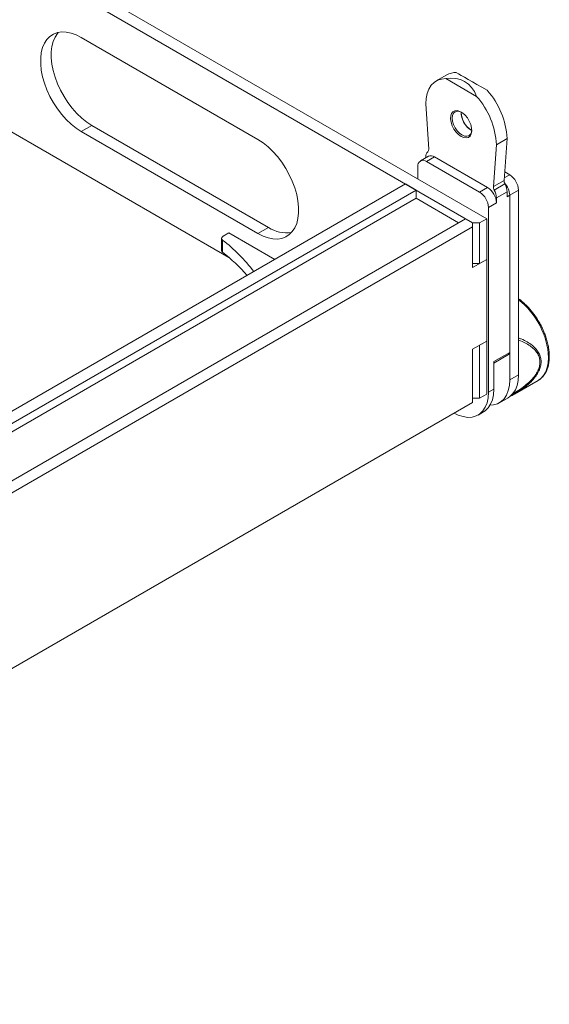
# Model space of a CAD drawing. Header units: millimetres. Extents: x -1676 to 1170, y -198 to 1090.
# Tile 19 of 20: x 958 to 1170, y 295 to 689. Entities that reach past the tile are written whole.
import ezdxf

# ---------------------------------------------------------------- set-up
doc = ezdxf.new("R2010")
doc.units = ezdxf.units.MM

msp = doc.modelspace()

# ---------------------------------------------------------------- linework, layer by layer
at = {"color": 7, "linetype": 'Continuous', "lineweight": 15}
for p, q in [((1145.402, 608.907), (588.909, 930.163)), ((1139.745, 607.274), (586.08, 926.898)), ((675.14, 805.262), (1042.199, 593.364)), ((1053.832, 640.574), (983.121, 681.394)), ((1129.392, 666.44), (1125.15, 663.991)), ((1128.984, 664.927), (1141.313, 657.809)), ((1122.196, 636.7), (1121.007, 654.834)), ((983.121, 643.766), (987.364, 646.215)), ((987.364, 646.215), (1058.074, 605.394)), ((983.121, 643.766), (1053.832, 602.945)), ((1149.291, 638.506), (1148.102, 621.745)), ((1149.291, 638.506), (1153.534, 640.955)), ((1152.345, 624.194), (1153.534, 640.955)), ((1122.043, 633.852), (1118.861, 632.015)), ((1121.007, 633.254), (1121.007, 633.536)), ((1124.542, 633.605), (1121.36, 631.768)), ((1142.574, 619.522), (1121.36, 631.768)), ((1124.542, 633.605), (1145.756, 621.358)), ((1117.825, 629.726), (1117.825, 624.827)), ((1152.588, 627.619), (1154.594, 626.461)), ((935.038, 520.123), (1112.875, 622.786)), ((1112.875, 622.786), (1117.118, 620.337)), ((1152.345, 624.194), (1148.102, 621.745)), ((1152.681, 622.808), (1148.439, 620.359)), ((935.038, 515.224), (1117.118, 620.337)), ((1117.118, 620.337), (1117.118, 617.07)), ((1145.756, 621.358), (1142.574, 619.522)), ((1153.534, 619.657), (1149.291, 617.208)), ((1153.534, 617.684), (1153.534, 619.657)), ((1154.594, 618.296), (1158.13, 620.337)), ((1158.13, 546.44), (1158.13, 620.337)), ((935.038, 511.958), (1117.118, 617.07)), ((1117.118, 617.07), (1134.088, 607.274)), ((1149.291, 615.235), (1146.109, 613.398)), ((1149.291, 617.208), (1149.291, 615.235)), ((1153.534, 617.684), (1154.594, 618.296)), ((1154.594, 544.399), (1154.594, 618.296)), ((1154.594, 555.423), (1154.594, 618.296)), ((1146.109, 539.501), (1146.109, 613.398)), ((716.895, 366.434), (1136.917, 608.907)), ((1136.917, 608.907), (1139.745, 607.274)), ((1139.745, 607.274), (1142.574, 607.274)), ((1139.745, 605.641), (1139.745, 607.274)), ((1142.574, 607.274), (1145.402, 608.907)), ((1142.574, 607.274), (1142.574, 590.943)), ((1145.402, 592.576), (1145.402, 608.907)), ((722.552, 364.801), (1139.745, 605.641)), ((1039.853, 601.848), (1042.164, 603.182)), ((1042.164, 603.182), (1060.541, 592.574)), ((1053.832, 602.945), (1058.074, 605.394)), ((1139.745, 589.31), (1139.745, 605.641)), ((1039.267, 601.031), (1039.267, 596.132)), ((1039.655, 600.348), (1039.655, 595.448)), ((1139.745, 589.31), (1145.402, 592.576)), ((1142.574, 590.943), (1139.745, 590.943)), ((1142.574, 590.943), (1145.402, 592.576)), ((1145.402, 592.576), (1145.402, 559.914)), ((1145.402, 559.914), (1139.745, 556.649)), ((1142.574, 558.282), (1145.402, 559.914)), ((1145.402, 538.684), (1145.402, 559.914)), ((1139.745, 535.419), (1139.745, 556.649)), ((1142.574, 558.282), (1142.574, 537.052)), ((1148.23, 551.749), (1154.594, 555.423)), ((1148.23, 551.072), (1154.18, 554.507)), ((1148.23, 540.725), (1148.23, 551.749)), ((1154.594, 544.399), (1158.13, 546.44)), ((1156.457, 538.71), (1166.008, 544.223)), ((1166.008, 544.223), (1166.318, 544.413)), ((1146.109, 539.501), (1148.23, 540.725)), ((1142.574, 537.052), (1139.745, 537.052)), ((1142.574, 537.052), (1145.402, 538.684)), ((1150.451, 535.242), (1153.987, 537.283)), ((1156.454, 538.715), (1156.211, 538.585)), ((1139.745, 535.419), (722.552, 294.578)), ((1141.966, 530.344), (1144.087, 531.569))]:
    msp.add_line(p, q, dxfattribs=at)
at = {"color": 8, "linetype": 'Continuous', "lineweight": 15}
msp.add_line((1154.594, 626.461), (1152.416, 625.204), dxfattribs=at)
at = {"color": 7, "linetype": 'Continuous', "lineweight": 15, "flags": 128}
for points in [[(983.121, 681.394), (981.079, 682.425), (979.069, 683.142), (977.123, 683.536), (975.272, 683.598), (973.544, 683.33), (971.968, 682.734), (970.567, 681.82), (969.364, 680.603), (968.379, 679.101), (967.626, 677.339), (967.117, 675.345), (966.86, 673.148), (966.86, 670.786), (967.117, 668.294), (967.626, 665.711), (968.379, 663.08), (969.364, 660.44), (970.567, 657.834), (971.968, 655.304), (973.544, 652.887), (975.272, 650.624), (977.123, 648.549), (979.069, 646.696), (981.079, 645.093), (983.121, 643.766)], [(973.919, 683.419), (973.607, 683.052), (972.621, 681.551), (971.868, 679.789), (971.359, 677.794), (971.103, 675.598), (971.103, 673.235), (971.359, 670.743), (971.868, 668.161), (972.621, 665.529), (973.607, 662.889), (974.81, 660.284), (976.21, 657.753), (977.787, 655.337), (979.514, 653.073), (981.366, 650.999), (983.312, 649.145), (985.322, 647.542), (987.364, 646.215)], [(1121.007, 654.834), (1121.145, 657.033), (1121.557, 659.029), (1122.235, 660.783), (1123.166, 662.261), (1124.331, 663.434), (1125.708, 664.279), (1127.269, 664.78), (1128.984, 664.927)], [(1135.149, 641.771), (1134.094, 642.534), (1133.105, 643.557), (1132.245, 644.775), (1131.567, 646.113), (1131.114, 647.486), (1130.915, 648.807), (1130.981, 649.994), (1131.31, 650.972), (1131.88, 651.68), (1132.655, 652.073), (1133.587, 652.127), (1134.617, 651.838), (1135.681, 651.224), (1136.711, 650.324), (1137.643, 649.194), (1138.418, 647.906), (1138.988, 646.54), (1139.316, 645.182), (1139.383, 643.918), (1139.184, 642.827), (1138.731, 641.977), (1138.053, 641.422), (1137.193, 641.197), (1136.204, 641.316), (1135.149, 641.771)], [(1135.33, 651.46), (1134.496, 651.793), (1133.558, 651.886), (1132.752, 651.637), (1132.134, 651.064), (1131.746, 650.205), (1131.613, 649.119)], [(1131.613, 649.119), (1131.746, 647.881), (1132.134, 646.573), (1132.752, 645.286), (1133.558, 644.108), (1134.496, 643.117), (1135.502, 642.383), (1136.509, 641.955), (1137.447, 641.862), (1138.252, 642.111), (1138.871, 642.685), (1139.259, 643.543), (1139.388, 644.432)], [(1053.832, 602.945), (1055.874, 601.915), (1057.883, 601.197), (1059.829, 600.804), (1061.681, 600.741), (1063.408, 601.01), (1064.985, 601.606), (1066.385, 602.52), (1067.588, 603.737), (1068.574, 605.238), (1069.327, 607), (1069.836, 608.995), (1070.092, 611.191), (1070.092, 613.554), (1069.836, 616.046), (1069.327, 618.628), (1068.574, 621.26), (1067.588, 623.899), (1066.385, 626.505), (1064.985, 629.036), (1063.408, 631.452), (1061.681, 633.716), (1059.829, 635.79), (1057.883, 637.644), (1055.874, 639.247), (1053.832, 640.574)], [(1039.655, 600.348), (1039.471, 600.523), (1039.344, 600.713), (1039.277, 600.914), (1039.273, 601.119), (1039.331, 601.321), (1039.449, 601.513), (1039.625, 601.691), (1039.853, 601.848)], [(1146.75, 534.306), (1148.098, 534.411), (1149.713, 534.875), (1151.14, 535.699), (1152.349, 536.866), (1153.316, 538.353), (1154.022, 540.129), (1154.45, 542.158), (1154.594, 544.399)], [(1153.987, 537.283), (1154.676, 537.74), (1155.885, 538.907), (1156.852, 540.394), (1157.557, 542.17), (1157.986, 544.199), (1158.13, 546.44)], [(1144.087, 531.569), (1144.776, 532.025), (1145.985, 533.192), (1146.952, 534.679), (1147.658, 536.455), (1148.086, 538.484), (1148.23, 540.725)], [(1132.323, 531.134), (1133.98, 530.338), (1135.951, 529.696), (1137.842, 529.418), (1139.613, 529.513), (1141.228, 529.977), (1142.655, 530.801), (1143.864, 531.968), (1144.831, 533.455), (1145.536, 535.231), (1145.965, 537.26), (1146.109, 539.501)]]:
    msp.add_lwpolyline(points, dxfattribs=at)
at = {"color": 8, "linetype": 'Continuous', "lineweight": 15, "flags": 128}
msp.add_lwpolyline([(1166.318, 544.413), (1167.107, 545.016), (1168.176, 546.197), (1169.028, 547.652), (1169.648, 549.355), (1170.024, 551.276), (1170.151, 553.38)], dxfattribs=at)
at = {"color": 7, "linetype": 'Continuous', "lineweight": 15}
for centre, radius, start, end in [((1132.96, 660.143), 7.238, 87.88413, 119.53225), ((1122.567, 639.457), 31.003, 2.76944, 42.13975), ((1118.324, 637.008), 31.003, 2.76944, 42.13975), ((1144.341, 651.977), 9.209, 183.85411, 236.14052), ((1143.31, 651.381), 8.148, 178.85752, 241.13711), ((1123.651, 633.747), 2.653, 132.49025, 184.55471), ((1121.079, 636.522), 1.131, 313.62715, 9.0692), ((1119.98, 630.076), 2.184, 50.79669, 189.21408), ((1123.078, 631.56), 2.515, 54.38231, 114.30726), ((1150.454, 619.988), 7.684, 2.60547, 57.39453), ((1155.045, 624.116), 2.702, 178.34728, 208.95668), ((1146.869, 617.932), 7.734, 2.69787, 43.34275), ((1146.506, 619.447), 7.031, 1.71648, 28.56163), ((1138.433, 613.048), 7.684, 2.60547, 57.39453), ((1141.615, 614.885), 7.684, 2.60547, 57.39453), ((1150.803, 621.667), 2.702, 178.34728, 208.95668), ((1142.263, 616.998), 7.031, 1.71648, 28.56163), ((1065.293, 616.283), 13.064, 236.45628, 278.73051), ((998.328, 546.84), 67.609, 37.22312, 52.31903), ((1040.146, 596.179), 0.88, 183.07017, 236.11137), ((996.023, 539.398), 71.031, 41.19704, 52.10107), ((1153.628, 555.308), 0.973, 304.54723, 6.76496)]:
    msp.add_arc(centre, radius, start, end, dxfattribs=at)
at = {"color": 8, "linetype": 'Continuous', "lineweight": 15}
msp.add_arc((1138.974, 551.818), 31.216, 2.8674, 52.14497, dxfattribs=at)
at = {"color": 7, "linetype": 'Continuous', "lineweight": 15}
for centre, major_axis, ratio, start_param, end_param in [((1122.421, 639.323), (14.143, 24.495), 0.5773346, 5.8321991, 6.7342528), ((1152.119, 656.467), (20, -11.548), 0.0000704, 1.9052083, 2.8072619)]:
    msp.add_ellipse(centre, major_axis=major_axis, ratio=ratio, start_param=start_param, end_param=end_param, dxfattribs=at)
for points, knots in [([(1166.336, 544.454), (1166.427, 544.504), (1166.978, 544.809), (1167.791, 545.608), (1168.741, 546.828), (1169.464, 548.229), (1169.996, 549.796), (1170.331, 551.508), (1170.47, 553.335), (1170.419, 555.249), (1170.186, 557.214), (1169.786, 559.185), (1169.243, 561.12), (1168.635, 562.836), (1168.003, 564.354), (1167.29, 565.871), (1166.318, 567.68), (1165.306, 569.289), (1164.291, 570.726), (1163.386, 571.901), (1162.255, 573.214), (1161.022, 574.49), (1159.692, 575.684), (1158.717, 576.485), (1158.186, 576.835), (1158.13, 576.872)], [0, 0, 0, 0, 0.011347, 0.0684386, 0.1210628, 0.1739627, 0.2269381, 0.2797875, 0.3323684, 0.3845272, 0.436091, 0.4866663, 0.5352268, 0.5820313, 0.6157151, 0.6502203, 0.6981568, 0.7571313, 0.7809508, 0.8203206, 0.8608882, 0.9040886, 0.948807, 0.9946131, 1, 1, 1, 1]), ([(1154.303, 537.554), (1154.435, 537.618), (1155.135, 537.958), (1155.812, 538.343), (1156.362, 538.655)], [0, 0, 0, 0, 0.1875818, 1, 1, 1, 1])]:
    msp.add_open_spline(points, degree=3, knots=knots, dxfattribs=at)
at = {"color": 8, "linetype": 'Continuous', "lineweight": 15}
for points, knots in [([(1158.13, 560.305), (1158.395, 560.218), (1159.498, 559.852), (1161.226, 559.006), (1163.197, 557.768), (1164.755, 556.367), (1165.875, 554.843), (1166.551, 553.218), (1166.773, 551.515), (1166.551, 549.747), (1165.875, 547.927), (1164.756, 546.079), (1163.195, 544.231), (1161.233, 542.412), (1158.903, 540.677), (1156.911, 539.385), (1155.678, 538.737), (1155.364, 538.572)], [0, 0, 0, 0, 0.02698134, 0.11223146, 0.19100331, 0.26371279, 0.33121716, 0.39333736, 0.45351071, 0.51366937, 0.57580412, 0.6432933, 0.71601805, 0.79477455, 0.8800401, 0.96941205, 1, 1, 1, 1]), ([(1158.13, 561.194), (1158.5, 561.062), (1159.738, 560.618), (1161.597, 559.65), (1163.608, 558.303), (1165.189, 556.804), (1166.323, 555.177), (1167.033, 553.461), (1167.121, 552.251), (1167.165, 551.656)], [0, 0, 0, 0, 0.0785173, 0.2626624, 0.4296462, 0.5874699, 0.7329504, 0.8686762, 1, 1, 1, 1]), ([(1167.165, 551.656), (1167.121, 551.049), (1167.033, 549.816), (1166.323, 547.915), (1165.189, 545.992), (1163.606, 544.083), (1161.604, 542.2), (1159.24, 540.432), (1157.478, 539.26), (1156.507, 538.743), (1156.454, 538.715)], [0, 0, 0, 0, 0.11736696, 0.23866966, 0.36868766, 0.50974102, 0.65897662, 0.82355445, 0.99041722, 1, 1, 1, 1])]:
    msp.add_open_spline(points, degree=3, knots=knots, dxfattribs=at)

doc.saveas('drawing.dxf')
